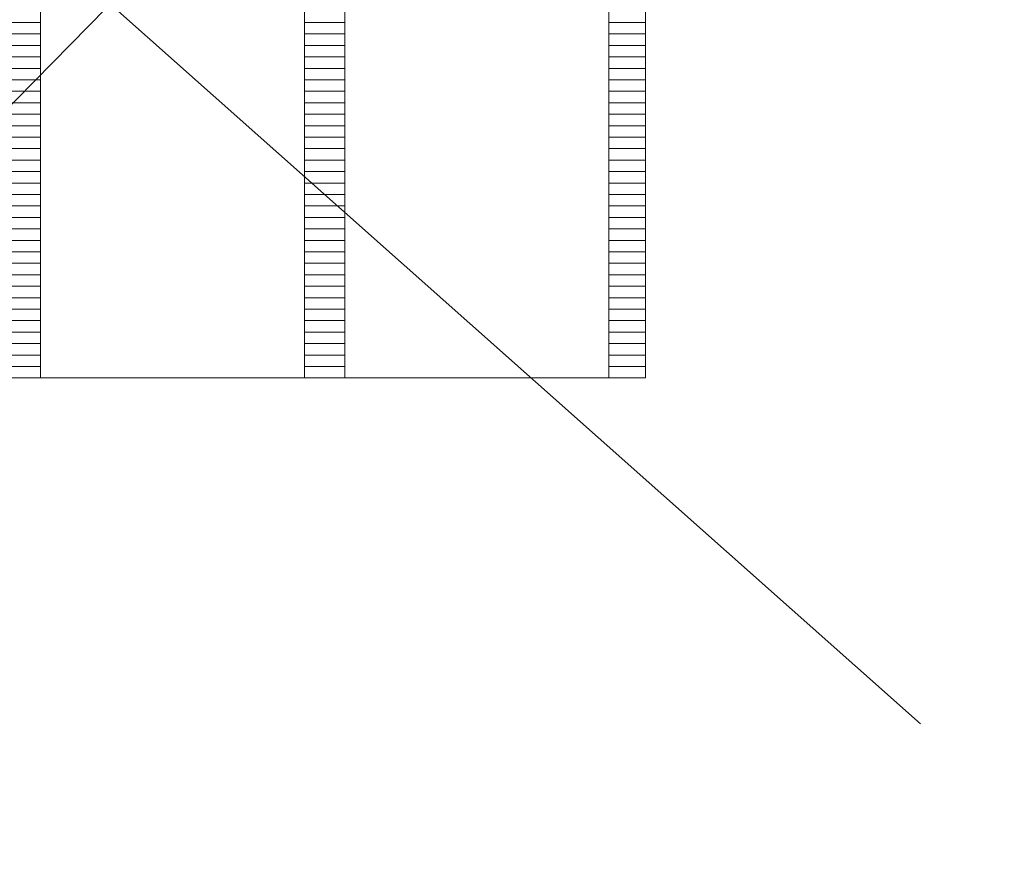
# Model space of a CAD drawing. Header units: feet. Extents: x 27762256 to 27762461, y 5149695 to 5149765.
# Tile 15 of 16: x 27762437 to 27762461, y 5149709 to 5149729. Entities that reach past the tile are written whole.
import ezdxf

# ---------------------------------------------------------------- set-up
doc = ezdxf.new("R2010")
doc.units = ezdxf.units.FT
doc.header["$LTSCALE"] = 20
doc.header["$MEASUREMENT"] = 0
doc.layers.get('Defpoints').update_dxf_attribs({"lineweight": 15})
doc.layers.add('0_Mview', color=7, linetype='Continuous', lineweight=15, plot=False)
doc.layers.add('SC_Scratch1', color=7, linetype='Continuous', lineweight=15, plot=False)
doc.layers.add('0_Xref', color=7, linetype='Continuous', lineweight=15)

# ---------------------------------------------------------------- blocks, each defined once
blk = doc.blocks.new('4COL')
at = {"layer": 'Defpoints', "color": 3, "linetype": 'Continuous'}
for p, q in [((17.74, 0.98), (17.74, 21.14)), ((24.18, 0.98), (24.18, 21.14)), ((25.16, 0.98), (25.16, 21.14)), ((31.6, 0.98), (31.6, 21.14)), ((32.5, 0.98), (32.5, 21.14)), ((16.76, 9.66), (17.74, 9.66)), ((24.18, 9.66), (25.16, 9.66)), ((31.6, 9.66), (32.5, 9.66)), ((16.76, 9.38), (17.74, 9.38)), ((24.18, 9.38), (25.16, 9.38)), ((31.6, 9.38), (32.5, 9.38)), ((16.76, 9.1), (17.74, 9.1)), ((24.18, 9.1), (25.16, 9.1)), ((31.6, 9.1), (32.5, 9.1)), ((16.76, 8.82), (17.74, 8.82)), ((24.18, 8.82), (25.16, 8.82)), ((31.6, 8.82), (32.5, 8.82)), ((16.76, 8.54), (17.74, 8.54)), ((24.18, 8.54), (25.16, 8.54)), ((31.6, 8.54), (32.5, 8.54)), ((16.76, 8.26), (17.74, 8.26)), ((24.18, 8.26), (25.16, 8.26)), ((31.6, 8.26), (32.5, 8.26)), ((16.76, 7.98), (17.74, 7.98)), ((24.18, 7.98), (25.16, 7.98)), ((31.6, 7.98), (32.5, 7.98)), ((16.76, 7.7), (17.74, 7.7)), ((24.18, 7.7), (25.16, 7.7)), ((31.6, 7.7), (32.5, 7.7)), ((16.76, 7.42), (17.74, 7.42)), ((24.18, 7.42), (25.16, 7.42)), ((31.6, 7.42), (32.5, 7.42)), ((16.76, 7.14), (17.74, 7.14)), ((24.18, 7.14), (25.16, 7.14)), ((31.6, 7.14), (32.5, 7.14)), ((16.76, 6.86), (17.74, 6.86)), ((24.18, 6.86), (25.16, 6.86)), ((31.6, 6.86), (32.5, 6.86)), ((16.76, 6.58), (17.74, 6.58)), ((24.18, 6.58), (25.16, 6.58)), ((31.6, 6.58), (32.5, 6.58)), ((16.76, 6.3), (17.74, 6.3)), ((24.18, 6.3), (25.16, 6.3)), ((31.6, 6.3), (32.5, 6.3)), ((16.76, 6.02), (17.74, 6.02)), ((24.18, 6.02), (25.16, 6.02)), ((31.6, 6.02), (32.5, 6.02)), ((16.76, 5.74), (17.74, 5.74)), ((24.18, 5.74), (25.16, 5.74)), ((31.6, 5.74), (32.5, 5.74)), ((16.76, 5.46), (17.74, 5.46)), ((24.18, 5.46), (25.16, 5.46)), ((31.6, 5.46), (32.5, 5.46)), ((16.76, 5.18), (17.74, 5.18)), ((24.18, 5.18), (25.16, 5.18)), ((31.6, 5.18), (32.5, 5.18)), ((16.76, 4.9), (17.74, 4.9)), ((24.18, 4.9), (25.16, 4.9)), ((31.6, 4.9), (32.5, 4.9)), ((16.76, 4.62), (17.74, 4.62)), ((24.18, 4.62), (25.16, 4.62)), ((31.6, 4.62), (32.5, 4.62)), ((16.76, 4.34), (17.74, 4.34)), ((24.18, 4.34), (25.16, 4.34)), ((31.6, 4.34), (32.5, 4.34)), ((16.76, 4.06), (17.74, 4.06)), ((24.18, 4.06), (25.16, 4.06)), ((31.6, 4.06), (32.5, 4.06)), ((16.76, 3.78), (17.74, 3.78)), ((24.18, 3.78), (25.16, 3.78)), ((31.6, 3.78), (32.5, 3.78)), ((16.76, 3.5), (17.74, 3.5)), ((24.18, 3.5), (25.16, 3.5)), ((31.6, 3.5), (32.5, 3.5)), ((16.76, 3.22), (17.74, 3.22)), ((24.18, 3.22), (25.16, 3.22)), ((31.6, 3.22), (32.5, 3.22)), ((16.76, 2.94), (17.74, 2.94)), ((24.18, 2.94), (25.16, 2.94)), ((31.6, 2.94), (32.5, 2.94)), ((16.76, 2.66), (17.74, 2.66)), ((24.18, 2.66), (25.16, 2.66)), ((31.6, 2.66), (32.5, 2.66)), ((16.76, 2.38), (17.74, 2.38)), ((24.18, 2.38), (25.16, 2.38)), ((31.6, 2.38), (32.5, 2.38)), ((16.76, 2.1), (17.74, 2.1)), ((24.18, 2.1), (25.16, 2.1)), ((31.6, 2.1), (32.5, 2.1)), ((16.76, 1.82), (17.74, 1.82)), ((24.18, 1.82), (25.16, 1.82)), ((31.6, 1.82), (32.5, 1.82)), ((16.76, 1.54), (17.74, 1.54)), ((24.18, 1.54), (25.16, 1.54)), ((31.6, 1.54), (32.5, 1.54)), ((16.76, 1.26), (17.74, 1.26)), ((24.18, 1.26), (25.16, 1.26)), ((31.6, 1.26), (32.5, 1.26)), ((16.76, 0.98), (17.74, 0.98)), ((24.18, 0.98), (25.16, 0.98)), ((31.6, 0.98), (32.5, 0.98))]:
    blk.add_line(p, q, dxfattribs=at)

msp = doc.modelspace()

# ---------------------------------------------------------------- linework, layer by layer
at = {"layer": '0_Xref'}
for points in [[(27762419.248, 5149708.704), (27762461.32, 5149751.576)], [(27762418.411, 5149748.085), (27762459.277, 5149711.766)]]:
    msp.add_lwpolyline(points, dxfattribs=at)
at = {"layer": 'SC_Scratch1'}
msp.add_lwpolyline([(27762422.066, 5149741.211), (27762452.566, 5149741.211), (27762452.566, 5149720.211), (27762422.066, 5149720.211)], close=True, dxfattribs=at)

# ---------------------------------------------------------------- block references
at = {"layer": '0_Mview'}
msp.add_blockref('4COL', (27762420.066, 5149719.231), dxfattribs=at)

doc.saveas('drawing.dxf')
